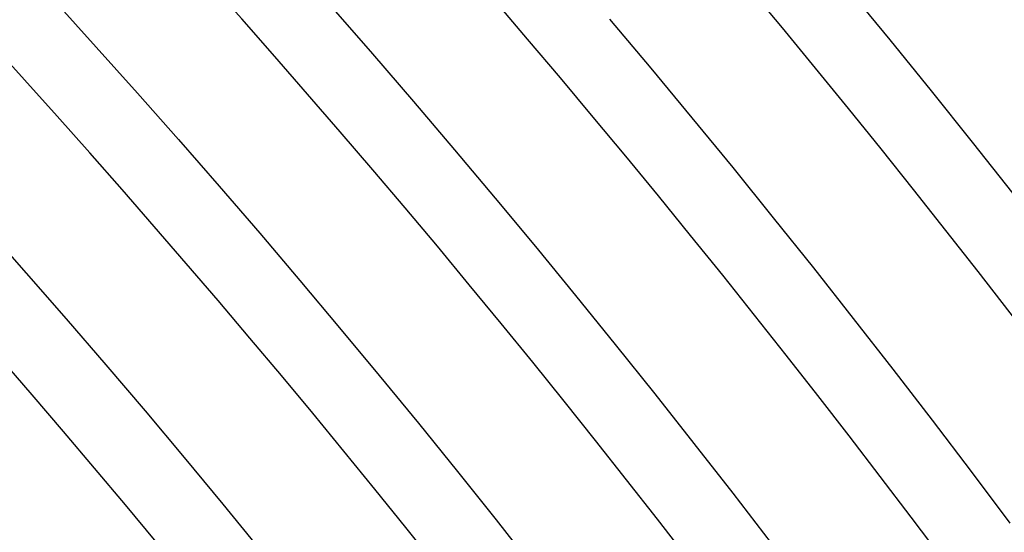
# Model space of a CAD drawing. Header units: millimetres. Extents: x -660 to 660, y -630 to 630.
# Tile 127 of 131: x 397 to 449, y 334 to 362. Entities that reach past the tile are written whole.
import ezdxf

# ---------------------------------------------------------------- set-up
doc = ezdxf.new("R2010")
doc.units = ezdxf.units.MM
doc.layers.add('THICK', color=7, linetype='Continuous')

msp = doc.modelspace()

# ---------------------------------------------------------------- linework, layer by layer
at = {"layer": 'THICK'}
for p, q in [((440.628, 363.163), (442.836, 360.469)), ((398.532, 362.525), (400.736, 360.087)), ((413.182, 362.258), (415.384, 359.731)), ((427.953, 361.574), (430.151, 358.957)), ((442.836, 360.469), (445.026, 357.761)), ((400.736, 360.087), (402.925, 357.636)), ((415.384, 359.731), (417.571, 357.19)), ((430.151, 358.957), (432.333, 356.326)), ((402.925, 357.636), (405.099, 355.171)), ((445.026, 357.761), (447.2, 355.039)), ((417.571, 357.19), (419.742, 354.636)), ((432.333, 356.326), (434.498, 353.682)), ((405.099, 355.171), (407.258, 352.693)), ((447.2, 355.039), (449.358, 352.305)), ((419.742, 354.636), (421.897, 352.069)), ((434.498, 353.682), (436.648, 351.025)), ((407.258, 352.693), (409.402, 350.202)), ((421.897, 352.069), (424.037, 349.489)), ((436.648, 351.025), (438.781, 348.355)), ((394.885, 350.5), (397.016, 348.084)), ((409.402, 350.202), (411.53, 347.698)), ((424.037, 349.489), (426.161, 346.896)), ((397.016, 348.084), (399.132, 345.656)), ((438.781, 348.355), (440.898, 345.672)), ((411.53, 347.698), (413.644, 345.182)), ((426.161, 346.896), (428.27, 344.29)), ((399.132, 345.656), (401.233, 343.215)), ((440.898, 345.672), (442.998, 342.976)), ((413.644, 345.182), (415.742, 342.652)), ((428.27, 344.29), (430.362, 341.671)), ((401.233, 343.215), (403.319, 340.761)), ((442.998, 342.976), (445.082, 340.267)), ((415.742, 342.652), (417.824, 340.109)), ((430.362, 341.671), (432.438, 339.039)), ((403.319, 340.761), (405.39, 338.294)), ((417.824, 340.109), (419.891, 337.554)), ((445.082, 340.267), (447.15, 337.546)), ((432.438, 339.039), (434.498, 336.395)), ((405.39, 338.294), (407.446, 335.815)), ((419.891, 337.554), (421.943, 334.987)), ((447.15, 337.546), (449.2, 334.812)), ((434.498, 336.395), (436.542, 333.738)), ((407.446, 335.815), (409.487, 333.323)), ((421.943, 334.987), (423.978, 332.407))]:
    msp.add_line(p, q, dxfattribs=at)
for radius, start, end in [(611, 36.187556, 71.812467), (603.25, 36.037785, 71.962239), (599.25, 36.191223, 71.8088), (588.5, 36.194718, 71.805305), (577.75, 36.198328, 71.801638), (567, 36.20211, 71.79791), (556.25, 36.20601, 71.79402), (545.5, 36.21007, 71.78995), (534.75, 36.21431, 71.78571), (524, 36.21867, 71.7813), (513.25, 36.22325, 71.77671), (502.5, 36.22806, 71.77196)]:
    msp.add_arc((0, 0), radius, start, end, dxfattribs=at)

doc.saveas('drawing.dxf')
